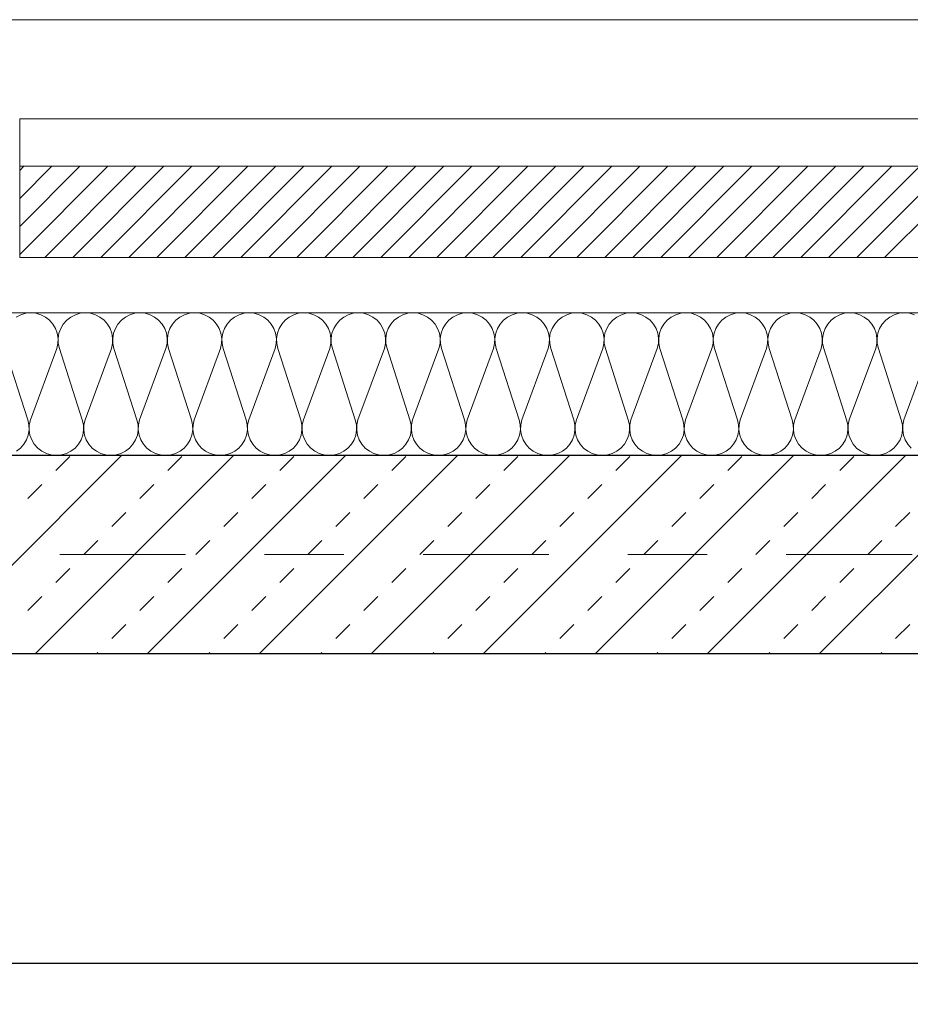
# Model space of a CAD drawing. Header units: metres. Extents: x -45.2 to 14.3, y -31.8 to 10.2.
# Tile 56 of 152: x -32.3 to -31.2, y -0.6 to 0.7. Entities that reach past the tile are written whole.
import ezdxf

# ---------------------------------------------------------------- set-up
doc = ezdxf.new("R2010")
doc.units = ezdxf.units.M
doc.header["$LTSCALE"] = 0.05
doc.linetypes.add('Achsen 01', pattern=[5.291531, 3.175, -1.058062, 0.352704, -0.705764])
for name, color, linetype, lineweight in [('013_Beton und Stahlbetonarbeiten-330 Außenwände', 7, 'Continuous', 25), ('014_Fassadenarbeiten-330 Filtermauerwerk 11.5cm', 7, 'Continuous', 9), ('AV1-Einrichtung Bemaßung', 7, 'Continuous', 9)]:
    doc.layers.add(name, color=color, linetype=linetype, lineweight=lineweight)
for name, color, linetype, lineweight, true_color in [('014_Fassadenarbeiten-000 Aufsicht Betonfertigteile', 7, 'Continuous', 9, 0xc0c0c0), ('014_Fassadenarbeiten-000 Aufsicht Mauerwerk', 7, 'Continuous', 9, 0xa6a6a6), ('014_Fassadenarbeiten-330 mineralische Dämmung', 7, 'Continuous', 9, 0x666666), ('AV1-Achsen', 1, 'Achsen 01', 18, 0xff0000)]:
    doc.layers.add(name, color=color, linetype=linetype, lineweight=lineweight, true_color=true_color)

msp = doc.modelspace()

# ---------------------------------------------------------------- linework, layer by layer
at = {"layer": '013_Beton und Stahlbetonarbeiten-330 Außenwände', "color": 251, "linetype": 'Continuous', "lineweight": 13, "true_color": 0x4c4c4c}
for p, q in [((-32.1963, 0.125), (-32.4463, -0.125)), ((-32.0549, 0.125), (-32.3049, -0.125)), ((-31.9134, 0.125), (-32.1634, -0.125)), ((-31.772, 0.125), (-32.022, -0.125)), ((-31.6306, 0.125), (-31.8806, -0.125)), ((-31.4892, 0.125), (-31.7392, -0.125)), ((-31.3478, 0.125), (-31.5978, -0.125)), ((-31.2063, 0.125), (-31.4563, -0.125)), ((-31.0649, 0.125), (-31.3149, -0.125)), ((-32.2794, 0.1061), (-32.2617, 0.1237)), ((-32.138, 0.1061), (-32.1203, 0.1237)), ((-31.9966, 0.1061), (-31.9789, 0.1237)), ((-31.8552, 0.1061), (-31.8375, 0.1237)), ((-31.7137, 0.1061), (-31.6961, 0.1237)), ((-31.5723, 0.1061), (-31.5546, 0.1237)), ((-31.4309, 0.1061), (-31.4132, 0.1237)), ((-31.2895, 0.1061), (-31.2718, 0.1237)), ((-32.3148, 0.0707), (-32.2971, 0.0884)), ((-32.1734, 0.0707), (-32.1557, 0.0884)), ((-32.0319, 0.0707), (-32.0143, 0.0884)), ((-31.8905, 0.0707), (-31.8728, 0.0884)), ((-31.7491, 0.0707), (-31.7314, 0.0884)), ((-31.6077, 0.0707), (-31.59, 0.0884)), ((-31.4663, 0.0707), (-31.4486, 0.0884)), ((-31.3248, 0.0707), (-31.3072, 0.0884)), ((-32.2087, 0.0354), (-32.191, 0.053)), ((-32.0673, 0.0354), (-32.0496, 0.053)), ((-31.9259, 0.0354), (-31.9082, 0.053)), ((-31.7844, 0.0354), (-31.7668, 0.053)), ((-31.643, 0.0354), (-31.6254, 0.053)), ((-31.5016, 0.0354), (-31.4839, 0.053)), ((-31.3602, 0.0354), (-31.3425, 0.053)), ((-31.2188, 0.0354), (-31.2011, 0.053)), ((-32.2441, 0), (-32.2264, 0.0177)), ((-32.1026, 0), (-32.085, 0.0177)), ((-31.9612, 0), (-31.9435, 0.0177)), ((-31.8198, 0), (-31.8021, 0.0177)), ((-31.6784, 0), (-31.6607, 0.0177)), ((-31.537, 0), (-31.5193, 0.0177)), ((-31.3955, 0), (-31.3779, 0.0177)), ((-31.2541, 0), (-31.2364, 0.0177)), ((-32.2794, -0.0354), (-32.2617, -0.0177)), ((-32.138, -0.0354), (-32.1203, -0.0177)), ((-31.9966, -0.0354), (-31.9789, -0.0177)), ((-31.8552, -0.0354), (-31.8375, -0.0177)), ((-31.7137, -0.0354), (-31.6961, -0.0177)), ((-31.5723, -0.0354), (-31.5546, -0.0177)), ((-31.4309, -0.0354), (-31.4132, -0.0177)), ((-31.2895, -0.0354), (-31.2718, -0.0177)), ((-32.3148, -0.0707), (-32.2971, -0.053)), ((-32.1734, -0.0707), (-32.1557, -0.053)), ((-32.0319, -0.0707), (-32.0143, -0.053)), ((-31.8905, -0.0707), (-31.8728, -0.053)), ((-31.7491, -0.0707), (-31.7314, -0.053)), ((-31.6077, -0.0707), (-31.59, -0.053)), ((-31.4663, -0.0707), (-31.4486, -0.053)), ((-31.3248, -0.0707), (-31.3072, -0.053)), ((-32.2087, -0.1061), (-32.191, -0.0884)), ((-32.0673, -0.1061), (-32.0496, -0.0884)), ((-31.9259, -0.1061), (-31.9082, -0.0884)), ((-31.7844, -0.1061), (-31.7668, -0.0884)), ((-31.643, -0.1061), (-31.6254, -0.0884)), ((-31.5016, -0.1061), (-31.4839, -0.0884)), ((-31.3602, -0.1061), (-31.3425, -0.0884)), ((-31.2188, -0.1061), (-31.2011, -0.0884)), ((-32.2276, -0.125), (-32.2264, -0.1237)), ((-32.0862, -0.125), (-32.085, -0.1237)), ((-31.9448, -0.125), (-31.9435, -0.1237)), ((-31.8034, -0.125), (-31.8021, -0.1237)), ((-31.662, -0.125), (-31.6607, -0.1237)), ((-31.5205, -0.125), (-31.5193, -0.1237)), ((-31.3791, -0.125), (-31.3779, -0.1237)), ((-31.2377, -0.125), (-31.2364, -0.1237))]:
    msp.add_line(p, q, dxfattribs=at)
at = {"layer": '013_Beton und Stahlbetonarbeiten-330 Außenwände'}
msp.add_lwpolyline([(-39.275, 0.125), (-39.275, -1.425), (-39.025, -1.425), (-39.025, -0.125), (-28.275, -0.125), (-28.275, 0.125)], close=True, dxfattribs=at)
at = {"layer": '014_Fassadenarbeiten-000 Aufsicht Betonfertigteile'}
msp.add_lwpolyline([(-39.455, 0.305), (-16.125, 0.305), (-16.125, 0.675), (-39.825, 0.675)], close=True, dxfattribs=at)
at = {"layer": '014_Fassadenarbeiten-000 Aufsicht Mauerwerk'}
for points in [[(-32.325, 0.375), (-32.325, 0.55), (-31.125, 0.55), (-31.125, 0.375)], [(-31.125, 0.55), (-31.125, 0.375), (-32.325, 0.375), (-32.325, 0.55)]]:
    msp.add_lwpolyline(points, close=True, dxfattribs=at)
at = {"layer": '014_Fassadenarbeiten-330 Filtermauerwerk 11.5cm', "color": 8, "linetype": 'Continuous', "lineweight": 9, "true_color": 0x808080}
for p, q in [((-32.325, 0.4848), (-32.3198, 0.49)), ((-32.325, 0.4494), (-32.2844, 0.49)), ((-32.325, 0.414), (-32.249, 0.49)), ((-32.325, 0.3787), (-32.2137, 0.49)), ((-32.2933, 0.375), (-32.1783, 0.49)), ((-32.258, 0.375), (-32.143, 0.49)), ((-32.2226, 0.375), (-32.1076, 0.49)), ((-32.1873, 0.375), (-32.0723, 0.49)), ((-32.1519, 0.375), (-32.0369, 0.49)), ((-32.1166, 0.375), (-32.0016, 0.49)), ((-32.0812, 0.375), (-31.9662, 0.49)), ((-32.0458, 0.375), (-31.9308, 0.49)), ((-32.0105, 0.375), (-31.8955, 0.49)), ((-31.9751, 0.375), (-31.8601, 0.49)), ((-31.9398, 0.375), (-31.8248, 0.49)), ((-31.9044, 0.375), (-31.7894, 0.49)), ((-31.8691, 0.375), (-31.7541, 0.49)), ((-31.8337, 0.375), (-31.7187, 0.49)), ((-31.7984, 0.375), (-31.6834, 0.49)), ((-31.763, 0.375), (-31.648, 0.49)), ((-31.7276, 0.375), (-31.6126, 0.49)), ((-31.6923, 0.375), (-31.5773, 0.49)), ((-31.6569, 0.375), (-31.5419, 0.49)), ((-31.6216, 0.375), (-31.5066, 0.49)), ((-31.5862, 0.375), (-31.4712, 0.49)), ((-31.5509, 0.375), (-31.4359, 0.49)), ((-31.5155, 0.375), (-31.4005, 0.49)), ((-31.4802, 0.375), (-31.3652, 0.49)), ((-31.4448, 0.375), (-31.3298, 0.49)), ((-31.4094, 0.375), (-31.2944, 0.49)), ((-31.3741, 0.375), (-31.2591, 0.49)), ((-31.3387, 0.375), (-31.2237, 0.49)), ((-31.3034, 0.375), (-31.1884, 0.49)), ((-31.268, 0.375), (-31.153, 0.49)), ((-31.2327, 0.375), (-31.125, 0.4827))]:
    msp.add_line(p, q, dxfattribs=at)
at = {"layer": '014_Fassadenarbeiten-330 Filtermauerwerk 11.5cm'}
msp.add_lwpolyline([(-31.125, 0.49), (-31.125, 0.375), (-32.325, 0.375), (-32.325, 0.49)], close=True, dxfattribs=at)
at = {"layer": '014_Fassadenarbeiten-330 mineralische Dämmung'}
msp.add_lwpolyline([(-36.8275, -5.525), (-39.275, -5.525), (-39.275, 0.125), (-18.9, 0.125), (-18.9, 0.305), (-39.455, 0.305), (-39.455, -5.705), (-36.8275, -5.705)], close=True, dxfattribs=at)
for points in [[(-31.1952, 0.3026), (-31.2014, 0.3044), (-31.2078, 0.305), (-31.2143, 0.3044), (-31.2205, 0.3026), (-31.2263, 0.2997), (-31.2314, 0.2957), (-31.2357, 0.2908), (-31.239, 0.2853), (-31.2412, 0.2792), (-31.2422, 0.2728), (-31.242, 0.2663), (-31.2406, 0.26), (-31.2117, 0.17), (-31.2117, 0.17), (-31.2103, 0.1637), (-31.2101, 0.1572), (-31.2111, 0.1508), (-31.2133, 0.1447), (-31.2167, 0.1392), (-31.2209, 0.1343), (-31.2261, 0.1303), (-31.2318, 0.1274), (-31.238, 0.1256), (-31.2445, 0.125), (-31.2509, 0.1256), (-31.2572, 0.1274), (-31.2629, 0.1303), (-31.2681, 0.1343), (-31.2723, 0.1392), (-31.2756, 0.1447), (-31.2778, 0.1508), (-31.2789, 0.1572), (-31.2787, 0.1637), (-31.2773, 0.17), (-31.244, 0.26), (-31.244, 0.26), (-31.2426, 0.2663), (-31.2424, 0.2728), (-31.2434, 0.2792), (-31.2457, 0.2853), (-31.249, 0.2908), (-31.2532, 0.2957), (-31.2584, 0.2997), (-31.2641, 0.3026), (-31.2703, 0.3044), (-31.2768, 0.305), (-31.2832, 0.3044), (-31.2895, 0.3026), (-31.2952, 0.2997), (-31.3003, 0.2957), (-31.3046, 0.2908), (-31.3079, 0.2853), (-31.3101, 0.2792), (-31.3112, 0.2728), (-31.311, 0.2663), (-31.3096, 0.26), (-31.2807, 0.17), (-31.2807, 0.17), (-31.2793, 0.1637), (-31.2791, 0.1572), (-31.2801, 0.1508), (-31.2823, 0.1447), (-31.2856, 0.1392), (-31.2899, 0.1343), (-31.295, 0.1303), (-31.3008, 0.1274), (-31.307, 0.1256), (-31.3134, 0.125), (-31.3199, 0.1256), (-31.3261, 0.1274), (-31.3319, 0.1303), (-31.337, 0.1343), (-31.3413, 0.1392), (-31.3446, 0.1447), (-31.3468, 0.1508), (-31.3478, 0.1572), (-31.3476, 0.1637), (-31.3462, 0.17), (-31.313, 0.26), (-31.313, 0.26), (-31.3116, 0.2663), (-31.3114, 0.2728), (-31.3124, 0.2792), (-31.3146, 0.2853), (-31.3179, 0.2908), (-31.3222, 0.2957), (-31.3273, 0.2997), (-31.3331, 0.3026), (-31.3393, 0.3044), (-31.3457, 0.305), (-31.3522, 0.3044), (-31.3584, 0.3026), (-31.3642, 0.2997), (-31.3693, 0.2957), (-31.3736, 0.2908), (-31.3769, 0.2853), (-31.3791, 0.2792), (-31.3801, 0.2728), (-31.3799, 0.2663), (-31.3785, 0.26), (-31.3496, 0.17), (-31.3496, 0.17), (-31.3482, 0.1637), (-31.348, 0.1572), (-31.349, 0.1508), (-31.3512, 0.1447), (-31.3545, 0.1392), (-31.3588, 0.1343), (-31.3639, 0.1303), (-31.3697, 0.1274), (-31.3759, 0.1256), (-31.3824, 0.125), (-31.3888, 0.1256), (-31.3951, 0.1274), (-31.4008, 0.1303), (-31.4059, 0.1343), (-31.4102, 0.1392), (-31.4135, 0.1447), (-31.4157, 0.1508), (-31.4168, 0.1572), (-31.4166, 0.1637), (-31.4152, 0.17), (-31.3819, 0.26), (-31.3819, 0.26), (-31.3805, 0.2663), (-31.3803, 0.2728), (-31.3813, 0.2792), (-31.3835, 0.2853), (-31.3868, 0.2908), (-31.3911, 0.2957), (-31.3963, 0.2997), (-31.402, 0.3026), (-31.4082, 0.3044), (-31.4147, 0.305), (-31.4211, 0.3044), (-31.4273, 0.3026), (-31.4331, 0.2997), (-31.4382, 0.2957), (-31.4425, 0.2908), (-31.4458, 0.2853), (-31.448, 0.2792), (-31.4491, 0.2728), (-31.4489, 0.2663), (-31.4475, 0.26), (-31.4185, 0.17), (-31.4185, 0.17), (-31.4171, 0.1637), (-31.417, 0.1572), (-31.418, 0.1508), (-31.4202, 0.1447), (-31.4235, 0.1392), (-31.4278, 0.1343), (-31.4329, 0.1303), (-31.4387, 0.1274), (-31.4449, 0.1256), (-31.4513, 0.125), (-31.4578, 0.1256), (-31.464, 0.1274), (-31.4698, 0.1303), (-31.4749, 0.1343), (-31.4792, 0.1392), (-31.4825, 0.1447), (-31.4847, 0.1508), (-31.4857, 0.1572), (-31.4855, 0.1637), (-31.4841, 0.17), (-31.4508, 0.26), (-31.4508, 0.26), (-31.4494, 0.2663), (-31.4493, 0.2728), (-31.4503, 0.2792), (-31.4525, 0.2853), (-31.4558, 0.2908), (-31.4601, 0.2957), (-31.4652, 0.2997), (-31.471, 0.3026), (-31.4772, 0.3044), (-31.4836, 0.305), (-31.4901, 0.3044), (-31.4963, 0.3026), (-31.5021, 0.2997), (-31.5072, 0.2957), (-31.5115, 0.2908), (-31.5148, 0.2853), (-31.517, 0.2792), (-31.518, 0.2728), (-31.5178, 0.2663), (-31.5164, 0.26), (-31.4875, 0.17), (-31.4875, 0.17), (-31.4861, 0.1637), (-31.4859, 0.1572), (-31.4869, 0.1508), (-31.4891, 0.1447), (-31.4924, 0.1392), (-31.4967, 0.1343), (-31.5018, 0.1303), (-31.5076, 0.1274), (-31.5138, 0.1256), (-31.5203, 0.125), (-31.5267, 0.1256), (-31.5329, 0.1274), (-31.5387, 0.1303), (-31.5438, 0.1343), (-31.5481, 0.1392), (-31.5514, 0.1447), (-31.5536, 0.1508), (-31.5546, 0.1572), (-31.5545, 0.1637), (-31.5531, 0.17), (-31.5198, 0.26), (-31.5198, 0.26), (-31.5184, 0.2663), (-31.5182, 0.2728), (-31.5192, 0.2792), (-31.5214, 0.2853), (-31.5247, 0.2908), (-31.529, 0.2957), (-31.5341, 0.2997), (-31.5399, 0.3026), (-31.5461, 0.3044), (-31.5526, 0.305), (-31.559, 0.3044), (-31.5652, 0.3026), (-31.571, 0.2997), (-31.5761, 0.2957), (-31.5804, 0.2908), (-31.5837, 0.2853), (-31.5859, 0.2792), (-31.5869, 0.2728), (-31.5868, 0.2663), (-31.5854, 0.26), (-31.5564, 0.17), (-31.5564, 0.17), (-31.555, 0.1637), (-31.5548, 0.1572), (-31.5559, 0.1508), (-31.5581, 0.1447), (-31.5614, 0.1392), (-31.5657, 0.1343), (-31.5708, 0.1303), (-31.5766, 0.1274), (-31.5828, 0.1256), (-31.5892, 0.125), (-31.5957, 0.1256), (-31.6019, 0.1274), (-31.6077, 0.1303), (-31.6128, 0.1343), (-31.6171, 0.1392), (-31.6204, 0.1447), (-31.6226, 0.1508), (-31.6236, 0.1572), (-31.6234, 0.1637), (-31.622, 0.17), (-31.5887, 0.26), (-31.5887, 0.26), (-31.5873, 0.2663), (-31.5871, 0.2728), (-31.5882, 0.2792), (-31.5904, 0.2853), (-31.5937, 0.2908), (-31.598, 0.2957), (-31.6031, 0.2997), (-31.6089, 0.3026), (-31.6151, 0.3044), (-31.6215, 0.305), (-31.628, 0.3044), (-31.6342, 0.3026), (-31.64, 0.2997), (-31.6451, 0.2957), (-31.6494, 0.2908), (-31.6527, 0.2853), (-31.6549, 0.2792), (-31.6559, 0.2728), (-31.6557, 0.2663), (-31.6543, 0.26), (-31.6254, 0.17), (-31.6254, 0.17), (-31.624, 0.1637), (-31.6238, 0.1572), (-31.6248, 0.1508), (-31.627, 0.1447), (-31.6303, 0.1392), (-31.6346, 0.1343), (-31.6397, 0.1303), (-31.6455, 0.1274), (-31.6517, 0.1256), (-31.6582, 0.125), (-31.6646, 0.1256), (-31.6708, 0.1274), (-31.6766, 0.1303), (-31.6817, 0.1343), (-31.686, 0.1392), (-31.6893, 0.1447), (-31.6915, 0.1508), (-31.6925, 0.1572), (-31.6923, 0.1637), (-31.6909, 0.17), (-31.6577, 0.26), (-31.6577, 0.26), (-31.6563, 0.2663), (-31.6561, 0.2728), (-31.6571, 0.2792), (-31.6593, 0.2853), (-31.6626, 0.2908), (-31.6669, 0.2957), (-31.672, 0.2997), (-31.6778, 0.3026), (-31.684, 0.3044), (-31.6905, 0.305), (-31.6969, 0.3044), (-31.7031, 0.3026), (-31.7089, 0.2997), (-31.714, 0.2957), (-31.7183, 0.2908), (-31.7216, 0.2853), (-31.7238, 0.2792), (-31.7248, 0.2728), (-31.7246, 0.2663), (-31.7232, 0.26), (-31.6943, 0.17), (-31.6943, 0.17), (-31.6929, 0.1637), (-31.6927, 0.1572), (-31.6938, 0.1508), (-31.696, 0.1447), (-31.6993, 0.1392), (-31.7036, 0.1343), (-31.7087, 0.1303), (-31.7144, 0.1274), (-31.7207, 0.1256), (-31.7271, 0.125), (-31.7336, 0.1256), (-31.7398, 0.1274), (-31.7455, 0.1303), (-31.7507, 0.1343), (-31.755, 0.1392), (-31.7583, 0.1447), (-31.7605, 0.1508), (-31.7615, 0.1572), (-31.7613, 0.1637), (-31.7599, 0.17), (-31.7266, 0.26), (-31.7266, 0.26), (-31.7252, 0.2663), (-31.725, 0.2728), (-31.7261, 0.2792), (-31.7283, 0.2853), (-31.7316, 0.2908), (-31.7359, 0.2957), (-31.741, 0.2997), (-31.7467, 0.3026), (-31.753, 0.3044), (-31.7594, 0.305), (-31.7659, 0.3044), (-31.7721, 0.3026), (-31.7778, 0.2997), (-31.783, 0.2957), (-31.7872, 0.2908), (-31.7905, 0.2853), (-31.7928, 0.2792), (-31.7938, 0.2728), (-31.7936, 0.2663), (-31.7922, 0.26), (-31.7633, 0.17), (-31.7633, 0.17), (-31.7619, 0.1637), (-31.7617, 0.1572), (-31.7627, 0.1508), (-31.7649, 0.1447), (-31.7682, 0.1392), (-31.7725, 0.1343), (-31.7776, 0.1303), (-31.7834, 0.1274), (-31.7896, 0.1256), (-31.7961, 0.125), (-31.8025, 0.1256), (-31.8087, 0.1274), (-31.8145, 0.1303), (-31.8196, 0.1343), (-31.8239, 0.1392), (-31.8272, 0.1447), (-31.8294, 0.1508), (-31.8304, 0.1572), (-31.8302, 0.1637), (-31.8288, 0.17), (-31.7956, 0.26), (-31.7956, 0.26), (-31.7942, 0.2663), (-31.794, 0.2728), (-31.795, 0.2792), (-31.7972, 0.2853), (-31.8005, 0.2908), (-31.8048, 0.2957), (-31.8099, 0.2997), (-31.8157, 0.3026), (-31.8219, 0.3044), (-31.8284, 0.305), (-31.8348, 0.3044), (-31.841, 0.3026), (-31.8468, 0.2997), (-31.8519, 0.2957), (-31.8562, 0.2908), (-31.8595, 0.2853), (-31.8617, 0.2792), (-31.8627, 0.2728), (-31.8625, 0.2663), (-31.8611, 0.26), (-31.8322, 0.17), (-31.8322, 0.17), (-31.8308, 0.1637), (-31.8306, 0.1572), (-31.8316, 0.1508), (-31.8339, 0.1447), (-31.8372, 0.1392), (-31.8414, 0.1343), (-31.8466, 0.1303), (-31.8523, 0.1274), (-31.8586, 0.1256), (-31.865, 0.125), (-31.8714, 0.1256), (-31.8777, 0.1274), (-31.8834, 0.1303), (-31.8886, 0.1343), (-31.8928, 0.1392), (-31.8961, 0.1447), (-31.8983, 0.1508), (-31.8994, 0.1572), (-31.8992, 0.1637), (-31.8978, 0.17), (-31.8645, 0.26), (-31.8645, 0.26), (-31.8631, 0.2663), (-31.8629, 0.2728), (-31.864, 0.2792), (-31.8662, 0.2853), (-31.8695, 0.2908), (-31.8737, 0.2957), (-31.8789, 0.2997), (-31.8846, 0.3026), (-31.8909, 0.3044), (-31.8973, 0.305), (-31.9037, 0.3044), (-31.91, 0.3026), (-31.9157, 0.2997), (-31.9208, 0.2957), (-31.9251, 0.2908), (-31.9284, 0.2853), (-31.9306, 0.2792), (-31.9317, 0.2728), (-31.9315, 0.2663), (-31.9301, 0.26), (-31.9012, 0.17), (-31.9012, 0.17), (-31.8998, 0.1637), (-31.8996, 0.1572), (-31.9006, 0.1508), (-31.9028, 0.1447), (-31.9061, 0.1392), (-31.9104, 0.1343), (-31.9155, 0.1303), (-31.9213, 0.1274), (-31.9275, 0.1256), (-31.9339, 0.125), (-31.9404, 0.1256), (-31.9466, 0.1274), (-31.9524, 0.1303), (-31.9575, 0.1343), (-31.9618, 0.1392), (-31.9651, 0.1447), (-31.9673, 0.1508), (-31.9683, 0.1572), (-31.9681, 0.1637), (-31.9667, 0.17), (-31.9335, 0.26), (-31.9335, 0.26), (-31.9321, 0.2663), (-31.9319, 0.2728), (-31.9329, 0.2792), (-31.9351, 0.2853), (-31.9384, 0.2908), (-31.9427, 0.2957), (-31.9478, 0.2997), (-31.9536, 0.3026), (-31.9598, 0.3044), (-31.9662, 0.305), (-31.9727, 0.3044), (-31.9789, 0.3026), (-31.9847, 0.2997), (-31.9898, 0.2957), (-31.9941, 0.2908), (-31.9974, 0.2853), (-31.9996, 0.2792), (-32.0006, 0.2728), (-32.0004, 0.2663), (-31.999, 0.26), (-31.9701, 0.17), (-31.9701, 0.17), (-31.9687, 0.1637), (-31.9685, 0.1572), (-31.9695, 0.1508), (-31.9717, 0.1447), (-31.975, 0.1392), (-31.9793, 0.1343), (-31.9845, 0.1303), (-31.9902, 0.1274), (-31.9964, 0.1256), (-32.0029, 0.125), (-32.0093, 0.1256), (-32.0156, 0.1274), (-32.0213, 0.1303), (-32.0264, 0.1343), (-32.0307, 0.1392), (-32.034, 0.1447), (-32.0362, 0.1508), (-32.0373, 0.1572), (-32.0371, 0.1637), (-32.0357, 0.17), (-32.0024, 0.26), (-32.0024, 0.26), (-32.001, 0.2663), (-32.0008, 0.2728), (-32.0018, 0.2792), (-32.004, 0.2853), (-32.0073, 0.2908), (-32.0116, 0.2957), (-32.0168, 0.2997), (-32.0225, 0.3026), (-32.0287, 0.3044), (-32.0352, 0.305), (-32.0416, 0.3044), (-32.0478, 0.3026), (-32.0536, 0.2997), (-32.0587, 0.2957), (-32.063, 0.2908), (-32.0663, 0.2853), (-32.0685, 0.2792), (-32.0696, 0.2728), (-32.0694, 0.2663), (-32.068, 0.26), (-32.039, 0.17), (-32.039, 0.17), (-32.0376, 0.1637), (-32.0375, 0.1572), (-32.0385, 0.1508), (-32.0407, 0.1447), (-32.044, 0.1392), (-32.0483, 0.1343), (-32.0534, 0.1303), (-32.0592, 0.1274), (-32.0654, 0.1256), (-32.0718, 0.125), (-32.0783, 0.1256), (-32.0845, 0.1274), (-32.0903, 0.1303), (-32.0954, 0.1343), (-32.0997, 0.1392), (-32.103, 0.1447), (-32.1052, 0.1508), (-32.1062, 0.1572), (-32.106, 0.1637), (-32.1046, 0.17), (-32.0713, 0.26), (-32.0713, 0.26), (-32.07, 0.2663), (-32.0698, 0.2728), (-32.0708, 0.2792), (-32.073, 0.2853), (-32.0763, 0.2908), (-32.0806, 0.2957), (-32.0857, 0.2997), (-32.0915, 0.3026), (-32.0977, 0.3044), (-32.1041, 0.305), (-32.1106, 0.3044), (-32.1168, 0.3026), (-32.1226, 0.2997), (-32.1277, 0.2957), (-32.132, 0.2908), (-32.1353, 0.2853), (-32.1375, 0.2792), (-32.1385, 0.2728), (-32.1383, 0.2663), (-32.1369, 0.26), (-32.108, 0.17), (-32.108, 0.17), (-32.1066, 0.1637), (-32.1064, 0.1572), (-32.1074, 0.1508), (-32.1096, 0.1447), (-32.1129, 0.1392), (-32.1172, 0.1343), (-32.1223, 0.1303), (-32.1281, 0.1274), (-32.1343, 0.1256), (-32.1408, 0.125), (-32.1472, 0.1256), (-32.1534, 0.1274), (-32.1592, 0.1303), (-32.1643, 0.1343), (-32.1686, 0.1392), (-32.1719, 0.1447), (-32.1741, 0.1508), (-32.1752, 0.1572), (-32.175, 0.1637), (-32.1736, 0.17), (-32.1403, 0.26), (-32.1403, 0.26), (-32.1389, 0.2663), (-32.1387, 0.2728), (-32.1397, 0.2792), (-32.1419, 0.2853), (-32.1452, 0.2908), (-32.1495, 0.2957), (-32.1546, 0.2997), (-32.1604, 0.3026), (-32.1666, 0.3044), (-32.1731, 0.305), (-32.1795, 0.3044), (-32.1857, 0.3026), (-32.1915, 0.2997), (-32.1966, 0.2957), (-32.2009, 0.2908), (-32.2042, 0.2853), (-32.2064, 0.2792), (-32.2074, 0.2728), (-32.2073, 0.2663), (-32.2059, 0.26), (-32.1769, 0.17), (-32.1769, 0.17), (-32.1755, 0.1637), (-32.1753, 0.1572), (-32.1764, 0.1508), (-32.1786, 0.1447), (-32.1819, 0.1392), (-32.1862, 0.1343), (-32.1913, 0.1303), (-32.1971, 0.1274), (-32.2033, 0.1256), (-32.2097, 0.125), (-32.2162, 0.1256), (-32.2224, 0.1274), (-32.2282, 0.1303), (-32.2333, 0.1343), (-32.2376, 0.1392), (-32.2409, 0.1447), (-32.2431, 0.1508), (-32.2441, 0.1572), (-32.2439, 0.1637), (-32.2425, 0.17), (-32.2092, 0.26), (-32.2092, 0.26), (-32.2078, 0.2663), (-32.2077, 0.2728), (-32.2087, 0.2792), (-32.2109, 0.2853), (-32.2142, 0.2908), (-32.2185, 0.2957), (-32.2236, 0.2997), (-32.2294, 0.3026), (-32.2356, 0.3044), (-32.242, 0.305), (-32.2485, 0.3044), (-32.2547, 0.3026), (-32.2605, 0.2997), (-32.2656, 0.2957), (-32.2699, 0.2908), (-32.2732, 0.2853), (-32.2754, 0.2792), (-32.2764, 0.2728), (-32.2762, 0.2663), (-32.2748, 0.26), (-32.2459, 0.17), (-32.2459, 0.17), (-32.2445, 0.1637), (-32.2443, 0.1572), (-32.2453, 0.1508), (-32.2475, 0.1447), (-32.2508, 0.1392), (-32.2551, 0.1343), (-32.2602, 0.1303), (-32.266, 0.1274), (-32.2722, 0.1256), (-32.2787, 0.125), (-32.2851, 0.1256), (-32.2913, 0.1274), (-32.2971, 0.1303), (-32.3022, 0.1343), (-32.3065, 0.1392), (-32.3098, 0.1447), (-32.312, 0.1508), (-32.313, 0.1572), (-32.3129, 0.1637), (-32.3115, 0.17), (-32.2782, 0.26), (-32.2782, 0.26), (-32.2768, 0.2663), (-32.2766, 0.2728), (-32.2776, 0.2792), (-32.2798, 0.2853), (-32.2831, 0.2908), (-32.2874, 0.2957), (-32.2925, 0.2997), (-32.2983, 0.3026), (-32.3045, 0.3044), (-32.311, 0.305), (-32.3174, 0.3044), (-32.3236, 0.3026), (-32.3294, 0.2997)], [(-32.3438, 0.26), (-32.3148, 0.17), (-32.3148, 0.17), (-32.3134, 0.1637), (-32.3132, 0.1572), (-32.3143, 0.1508), (-32.3165, 0.1447), (-32.3198, 0.1392), (-32.3241, 0.1343), (-32.3292, 0.1303)], [(-31.1991, 0.1343), (-31.2034, 0.1392), (-31.2067, 0.1447), (-31.2089, 0.1508), (-31.2099, 0.1572), (-31.2097, 0.1637), (-31.2083, 0.17), (-31.1751, 0.26)]]:
    msp.add_lwpolyline(points, dxfattribs=at)
at = {"layer": 'AV1-Achsen'}
msp.add_line((-43.2844, 0), (4.2656, 0), dxfattribs=at)
at = {"layer": 'AV1-Einrichtung Bemaßung', "color": 0, "lineweight": -2}
msp.add_line((-29.3206, -0.5164), (-36.3804, -0.5164), dxfattribs=at)

doc.saveas('drawing.dxf')
